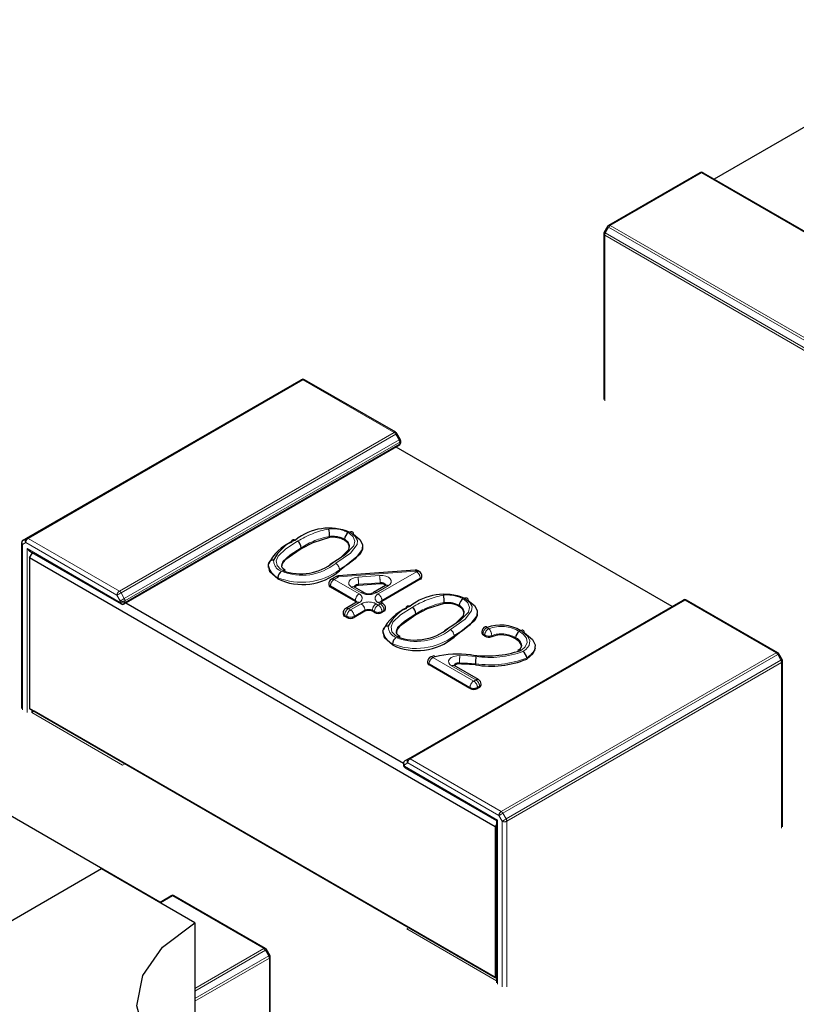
# Model space of a CAD drawing. Header units: millimetres. Extents: x 95 to 199, y 62 to 150.
# Tile 21 of 37: x 164.15 to 165.33, y 113.2 to 114.7. Entities that reach past the tile are written whole.
import ezdxf

# ---------------------------------------------------------------- set-up
doc = ezdxf.new("R2010")
doc.units = ezdxf.units.MM
doc.linetypes.add('PHANTOM', pattern=[12.7, 6.35, -1.27, 1.27, -1.27, 1.27, -1.27])

msp = doc.modelspace()

# ---------------------------------------------------------------- linework, layer by layer
at = {"color": 7, "linetype": 'Continuous', "lineweight": 25}
for p, q in [((165.6241, 114.6953), (165.2049, 114.4532)), ((165.1832, 114.4628), (165.0447, 114.3829)), ((165.1882, 114.4628), (165.6054, 114.222)), ((165.0372, 114.3699), (165.0372, 114.1185)), ((165.0429, 114.3811), (165.0379, 114.3724)), ((164.1609, 113.9077), (164.5781, 114.1485)), ((164.7215, 114.0686), (164.5831, 114.1485)), ((164.7284, 114.0581), (164.7234, 114.0667)), ((164.729, 114.0532), (164.729, 114.0556)), ((164.3094, 113.808), (164.7265, 114.0489)), ((165.1412, 113.8042), (164.722, 114.0462)), ((164.1559, 113.9048), (164.1609, 113.9077)), ((164.6211, 113.9106), (164.6211, 113.909)), ((164.6439, 113.9064), (164.6439, 113.9048)), ((164.1534, 113.9005), (164.1534, 113.649)), ((164.1619, 113.8919), (164.1654, 113.8882)), ((164.5781, 113.8933), (164.5781, 113.8917)), ((164.1654, 113.8882), (164.3044, 113.808)), ((164.1654, 113.8777), (164.17, 113.8856)), ((164.8725, 113.4695), (164.1654, 113.8777)), ((164.1654, 113.8777), (164.1654, 113.649)), ((164.528, 113.8661), (164.528, 113.8634)), ((164.5426, 113.8477), (164.5426, 113.846)), ((164.6308, 113.8494), (164.6238, 113.8454)), ((164.7509, 113.8592), (164.6342, 113.8504)), ((164.7572, 113.8571), (164.7555, 113.8581)), ((164.7612, 113.8486), (164.7612, 113.8502)), ((164.6198, 113.8385), (164.6198, 113.8368)), ((164.6602, 113.8116), (164.6222, 113.8336)), ((164.673, 113.8253), (164.6588, 113.8335)), ((164.6978, 113.8385), (164.6651, 113.8361)), ((164.7062, 113.836), (164.6877, 113.8253)), ((164.7588, 113.8453), (164.7005, 113.8116)), ((164.3119, 113.8095), (164.7332, 113.5662)), ((164.6618, 113.8104), (164.6456, 113.801)), ((164.6618, 113.8104), (164.6618, 113.8103)), ((164.702, 113.8086), (164.6989, 113.8104)), ((164.706, 113.8), (164.706, 113.8016)), ((164.7407, 113.5729), (165.1579, 113.8138)), ((164.7952, 113.8101), (164.7952, 113.8085)), ((164.818, 113.8059), (164.818, 113.8043)), ((165.3014, 113.7338), (165.1629, 113.8138)), ((164.6416, 113.7941), (164.6416, 113.7925)), ((164.6471, 113.7874), (164.6439, 113.7892)), ((164.6747, 113.7967), (164.6585, 113.7874)), ((164.6892, 113.7949), (164.686, 113.7967)), ((164.7037, 113.7967), (164.7005, 113.7949)), ((164.7522, 113.7928), (164.7522, 113.7912)), ((164.7021, 113.7656), (164.7021, 113.7629)), ((164.8521, 113.7656), (164.8521, 113.764)), ((164.8566, 113.7592), (164.8539, 113.7611)), ((164.9034, 113.7566), (164.9034, 113.755)), ((164.7166, 113.7472), (164.7166, 113.7456)), ((165.3082, 113.7234), (165.3032, 113.732)), ((164.7697, 113.7201), (164.7697, 113.7185)), ((164.8342, 113.6793), (164.7721, 113.7152)), ((164.8471, 113.693), (164.8104, 113.7142)), ((164.8426, 113.7171), (164.8426, 113.7155)), ((164.9204, 113.7258), (164.9204, 113.7242)), ((165.3089, 113.4694), (165.3089, 113.7209)), ((164.8511, 113.6844), (164.8511, 113.6861)), ((164.8488, 113.6812), (164.8456, 113.6793)), ((164.1654, 113.649), (164.8725, 113.2408)), ((164.1725, 113.6449), (164.1654, 113.649)), ((164.1725, 113.6449), (164.169, 113.6429)), ((164.8746, 113.2396), (164.1725, 113.6449)), ((164.3634, 113.3552), (163.9442, 113.5972)), ((164.7332, 113.5657), (164.7332, 113.5633)), ((164.7357, 113.5701), (164.7407, 113.5729)), ((164.7357, 113.559), (164.8746, 113.4788)), ((164.8746, 113.473), (164.8725, 113.4695)), ((164.8746, 113.4788), (164.8761, 113.4797)), ((164.8746, 113.4788), (164.8746, 113.2327)), ((164.8725, 113.4695), (164.8725, 113.2408)), ((164.2749, 113.4055), (163.7269, 113.0891)), ((164.4163, 113.3238), (164.2749, 113.4055)), ((164.3627, 113.3547), (164.3801, 113.3648)), ((164.5236, 113.2848), (164.3851, 113.3648)), ((164.4163, 113.3238), (164.4163, 113.1197)), ((164.5304, 113.2743), (164.5254, 113.283)), ((164.5311, 113.0375), (164.5311, 113.2718)), ((164.8725, 113.2408), (164.8746, 113.2396))]:
    msp.add_line(p, q, dxfattribs=at)
at = {"color": 8, "linetype": 'PHANTOM', "lineweight": 18}
for p, q in [((165.1857, 114.4626), (165.0472, 114.3826)), ((165.6029, 114.2217), (165.1857, 114.4626)), ((165.0447, 114.38), (165.0397, 114.3713)), ((165.0397, 114.3713), (165.4569, 114.1305)), ((165.4619, 114.1392), (165.0447, 114.38)), ((165.0472, 114.3826), (165.4644, 114.1418)), ((165.4559, 114.127), (165.0387, 114.3679)), ((165.0387, 114.3679), (165.0387, 114.1164)), ((164.5806, 114.1483), (164.1634, 113.9074)), ((164.719, 114.0683), (164.5806, 114.1483)), ((164.3019, 113.8275), (164.719, 114.0683)), ((164.7215, 114.0657), (164.3044, 113.8248)), ((164.3094, 113.8162), (164.7265, 114.057)), ((164.7265, 114.057), (164.7215, 114.0657)), ((164.7276, 114.0535), (164.3104, 113.8127)), ((164.3104, 113.8103), (164.7276, 114.0511)), ((164.7276, 114.0511), (164.7276, 114.0535)), ((164.1634, 113.9074), (164.3019, 113.8275)), ((164.1598, 113.9013), (164.1548, 113.8984)), ((164.1548, 113.8984), (164.1548, 113.647)), ((164.2983, 113.8214), (164.1598, 113.9013)), ((164.1619, 113.8919), (164.3033, 113.8103)), ((164.1619, 113.6429), (164.1619, 113.8919)), ((164.169, 113.8862), (164.169, 113.8838)), ((164.6348, 113.849), (164.6278, 113.845)), ((164.7515, 113.8577), (164.6348, 113.849)), ((164.6361, 113.8598), (164.6361, 113.8582)), ((164.664, 113.8488), (164.6968, 113.8513)), ((164.6949, 113.8231), (164.7532, 113.8567)), ((164.7588, 113.8469), (164.7005, 113.8133)), ((164.7532, 113.8567), (164.7515, 113.8577)), ((164.7588, 113.8453), (164.7588, 113.8469)), ((164.6602, 113.8133), (164.6222, 113.8352)), ((164.6222, 113.8352), (164.6222, 113.8336)), ((164.6278, 113.845), (164.6658, 113.8231)), ((164.669, 113.8249), (164.6548, 113.8331)), ((164.6978, 113.8402), (164.6651, 113.8377)), ((164.6651, 113.8377), (164.6651, 113.8361)), ((164.7102, 113.8356), (164.6917, 113.8249)), ((164.6978, 113.8385), (164.6978, 113.8402)), ((164.3033, 113.8127), (164.2983, 113.8214)), ((164.3044, 113.8248), (164.3094, 113.8162)), ((164.3033, 113.8103), (164.3033, 113.8127)), ((164.3104, 113.8127), (164.3104, 113.8103)), ((164.6658, 113.81), (164.6496, 113.8006)), ((164.6528, 113.7988), (164.669, 113.8082)), ((164.6602, 113.8116), (164.6602, 113.8133)), ((164.6917, 113.8082), (164.6949, 113.8063)), ((164.698, 113.8082), (164.6949, 113.81)), ((164.6949, 113.8063), (164.698, 113.8082)), ((164.7005, 113.8133), (164.7005, 113.8116)), ((165.1604, 113.8135), (164.7432, 113.5727)), ((165.2989, 113.7336), (165.1604, 113.8135)), ((164.6471, 113.789), (164.6439, 113.7908)), ((164.6439, 113.7908), (164.6439, 113.7892)), ((164.6471, 113.7874), (164.6471, 113.789)), ((164.6496, 113.8006), (164.6528, 113.7988)), ((164.6747, 113.7984), (164.6585, 113.789)), ((164.6585, 113.789), (164.6585, 113.7874)), ((164.6747, 113.7967), (164.6747, 113.7984)), ((164.6892, 113.7965), (164.686, 113.7984)), ((164.686, 113.7984), (164.686, 113.7967)), ((164.6892, 113.7949), (164.6892, 113.7965)), ((164.7037, 113.7984), (164.7005, 113.7965)), ((164.7005, 113.7965), (164.7005, 113.7949)), ((164.7037, 113.7967), (164.7037, 113.7984)), ((164.8601, 113.7721), (164.8628, 113.7703)), ((164.8101, 113.7593), (164.8101, 113.7577)), ((164.8566, 113.7608), (164.8539, 113.7627)), ((164.8539, 113.7627), (164.8539, 113.7611)), ((164.8566, 113.7592), (164.8566, 113.7608)), ((164.8672, 113.7599), (164.8672, 113.7583)), ((164.7812, 113.7278), (164.7777, 113.7267)), ((164.7777, 113.7267), (164.8399, 113.6908)), ((164.8817, 113.4928), (165.2989, 113.7336)), ((165.3014, 113.731), (164.8842, 113.4901)), ((165.3064, 113.7223), (165.3014, 113.731)), ((164.8342, 113.681), (164.7721, 113.7169)), ((164.7721, 113.7169), (164.7721, 113.7152)), ((164.8431, 113.6926), (164.8064, 113.7138)), ((164.8183, 113.7184), (164.8183, 113.7168)), ((164.8892, 113.4815), (165.3064, 113.7223)), ((165.3074, 113.7188), (164.8902, 113.478)), ((165.3074, 113.4674), (165.3074, 113.7188)), ((164.8399, 113.6908), (164.8431, 113.6926)), ((164.8488, 113.6828), (164.8456, 113.681)), ((164.8488, 113.6812), (164.8488, 113.6828)), ((164.8342, 113.6793), (164.8342, 113.681)), ((164.8456, 113.681), (164.8456, 113.6793)), ((164.169, 113.647), (164.169, 113.6429)), ((164.169, 113.6429), (164.3069, 113.5633)), ((164.3069, 113.5633), (164.3104, 113.5653)), ((164.7397, 113.5666), (164.7347, 113.5637)), ((164.7347, 113.5637), (164.7347, 113.5613)), ((164.8781, 113.4866), (164.7397, 113.5666)), ((164.7432, 113.5727), (164.8817, 113.4928)), ((164.7347, 113.5613), (164.8761, 113.4797)), ((164.8842, 113.4901), (164.8892, 113.4815)), ((164.8761, 113.4797), (164.8761, 113.2306)), ((164.8831, 113.478), (164.8781, 113.4866)), ((164.8831, 113.2265), (164.8831, 113.478)), ((164.8902, 113.478), (164.8902, 113.2265)), ((164.3826, 113.3645), (164.3642, 113.3539)), ((164.5211, 113.2846), (164.3826, 113.3645)), ((164.7417, 113.3163), (164.7382, 113.3143)), ((164.7382, 113.3143), (164.8746, 113.2355)), ((164.4163, 113.2241), (164.5211, 113.2846)), ((164.5236, 113.2819), (164.4163, 113.22)), ((164.5286, 113.2733), (164.5236, 113.2819)), ((164.4163, 113.2085), (164.5286, 113.2733)), ((164.5296, 113.2698), (164.4163, 113.2044)), ((164.5296, 113.0378), (164.5296, 113.2698))]:
    msp.add_line(p, q, dxfattribs=at)
at = {"color": 8, "linetype": 'PHANTOM', "lineweight": 18, "flags": 128}
for points in [[(165.1832, 114.4628), (165.1838, 114.463), (165.1844, 114.4631), (165.185, 114.4629), (165.1857, 114.4626), (165.1857, 114.4626)], [(165.0372, 114.3699), (165.0373, 114.3693), (165.0376, 114.3688), (165.0381, 114.3683), (165.0387, 114.3679), (165.0387, 114.3679)], [(165.0379, 114.3724), (165.038, 114.3724), (165.0382, 114.3722), (165.0386, 114.372), (165.0391, 114.3717), (165.0397, 114.3713), (165.0397, 114.3713)], [(165.0429, 114.3811), (165.043, 114.381), (165.0432, 114.3809), (165.0436, 114.3807), (165.0441, 114.3804), (165.0447, 114.38), (165.0447, 114.38)], [(165.0447, 114.3829), (165.0453, 114.3831), (165.0459, 114.3831), (165.0466, 114.383), (165.0472, 114.3826), (165.0472, 114.3826)], [(164.5831, 114.1485), (164.5825, 114.1487), (164.5819, 114.1487), (164.5812, 114.1486), (164.5806, 114.1483), (164.5806, 114.1483)], [(164.7215, 114.0686), (164.721, 114.0688), (164.7204, 114.0688), (164.7197, 114.0686), (164.719, 114.0683), (164.719, 114.0683)], [(164.7234, 114.0667), (164.7233, 114.0667), (164.7231, 114.0666), (164.7227, 114.0664), (164.7222, 114.0661), (164.7215, 114.0657), (164.7215, 114.0657)], [(164.7284, 114.0581), (164.7283, 114.058), (164.7281, 114.0579), (164.7277, 114.0577), (164.7272, 114.0574), (164.7265, 114.057), (164.7265, 114.057)], [(164.7276, 114.0535), (164.7282, 114.054), (164.7287, 114.0545), (164.729, 114.055), (164.729, 114.0556), (164.729, 114.0556)], [(164.7276, 114.0511), (164.7282, 114.0516), (164.7287, 114.0521), (164.729, 114.0526), (164.729, 114.0532), (164.729, 114.0532)], [(164.6496, 113.9162), (164.6507, 113.9155), (164.6569, 113.91), (164.6595, 113.9031), (164.6581, 113.8961), (164.6449, 113.8827), (164.6272, 113.8714)], [(164.6304, 113.8696), (164.6529, 113.8851), (164.6627, 113.898), (164.6632, 113.9043), (164.66, 113.9104), (164.653, 113.9162), (164.6516, 113.917)], [(164.1534, 113.9005), (164.1535, 113.8999), (164.1537, 113.8994), (164.1542, 113.8989), (164.1548, 113.8984), (164.1548, 113.8984)], [(164.55, 113.8585), (164.5464, 113.8609), (164.5417, 113.8663), (164.5402, 113.8736), (164.5429, 113.8807), (164.5547, 113.8918), (164.5725, 113.9032)], [(164.5781, 113.8933), (164.561, 113.8824), (164.5503, 113.8724), (164.5482, 113.8668), (164.5484, 113.866)], [(164.6548, 113.8331), (164.6521, 113.8352), (164.6505, 113.8376), (164.6501, 113.8401), (164.651, 113.8426), (164.653, 113.8449), (164.656, 113.8468), (164.6598, 113.8481), (164.664, 113.8488)], [(164.6968, 113.8513), (164.7017, 113.8512), (164.7064, 113.8502), (164.7104, 113.8485), (164.7132, 113.8462), (164.7147, 113.8435), (164.7146, 113.8406), (164.7131, 113.8379), (164.7102, 113.8356)], [(164.3044, 113.8248), (164.3036, 113.8244), (164.3028, 113.8239), (164.302, 113.8235), (164.3011, 113.823), (164.3003, 113.8225), (164.2995, 113.8221), (164.2989, 113.8217), (164.2983, 113.8214)], [(164.3094, 113.8162), (164.3086, 113.8158), (164.3078, 113.8153), (164.307, 113.8148), (164.3061, 113.8143), (164.3053, 113.8138), (164.3045, 113.8134), (164.3039, 113.813), (164.3033, 113.8127)], [(164.8044, 113.7691), (164.8269, 113.7846), (164.8367, 113.7975), (164.8373, 113.8039), (164.834, 113.8099), (164.827, 113.8157), (164.8256, 113.8166)], [(164.3094, 113.808), (164.3098, 113.8084), (164.3101, 113.8089), (164.3103, 113.8095), (164.3104, 113.8103), (164.3104, 113.8103)], [(164.724, 113.758), (164.7205, 113.7604), (164.7157, 113.7658), (164.7143, 113.7731), (164.7169, 113.7802), (164.7287, 113.7913), (164.7466, 113.8027)], [(164.8237, 113.8157), (164.8247, 113.815), (164.831, 113.8095), (164.8336, 113.8026), (164.8321, 113.7956), (164.819, 113.7823), (164.8013, 113.771)], [(165.1604, 113.8135), (165.1611, 113.8139), (165.1617, 113.814), (165.1623, 113.814), (165.1629, 113.8138), (165.1629, 113.8138)], [(164.7522, 113.7928), (164.735, 113.7819), (164.7243, 113.772), (164.7223, 113.7664), (164.7224, 113.7655)], [(164.9092, 113.7663), (164.9152, 113.762), (164.92, 113.7558), (164.921, 113.7495), (164.9182, 113.7429), (164.9122, 113.7379), (164.9115, 113.7375), (164.9112, 113.7373)], [(164.9146, 113.7356), (164.9191, 113.7386), (164.9242, 113.745), (164.9251, 113.7519), (164.9219, 113.7587), (164.9134, 113.7659), (164.9112, 113.7671)], [(164.8064, 113.7138), (164.8035, 113.716), (164.802, 113.7187), (164.8018, 113.7215), (164.8032, 113.7242), (164.8058, 113.7265), (164.8096, 113.7283), (164.814, 113.7293), (164.8189, 113.7295)], [(164.8189, 113.7295), (164.831, 113.729), (164.8432, 113.7283)], [(165.2989, 113.7336), (165.2996, 113.7339), (165.3002, 113.7341), (165.3008, 113.734), (165.3014, 113.7338), (165.3014, 113.7338)], [(165.3014, 113.731), (165.302, 113.7313), (165.3025, 113.7316), (165.3029, 113.7318), (165.3031, 113.732), (165.3032, 113.732)], [(164.8426, 113.7171), (164.8304, 113.7178), (164.8183, 113.7184)], [(165.3064, 113.7223), (165.307, 113.7227), (165.3075, 113.723), (165.3079, 113.7232), (165.3081, 113.7233), (165.3082, 113.7234)], [(165.3074, 113.7188), (165.308, 113.7192), (165.3085, 113.7197), (165.3088, 113.7203), (165.3089, 113.7209), (165.3089, 113.7209)], [(164.7332, 113.5657), (164.7333, 113.5652), (164.7336, 113.5646), (164.734, 113.5641), (164.7347, 113.5637), (164.7347, 113.5637)], [(164.7332, 113.5633), (164.7333, 113.5628), (164.7336, 113.5622), (164.734, 113.5617), (164.7347, 113.5613), (164.7347, 113.5613)], [(164.7357, 113.559), (164.7353, 113.5594), (164.7349, 113.5599), (164.7347, 113.5605), (164.7347, 113.5613), (164.7347, 113.5613)], [(164.8781, 113.4866), (164.8787, 113.4869), (164.8794, 113.4873), (164.8801, 113.4878), (164.881, 113.4882), (164.8818, 113.4887), (164.8826, 113.4892), (164.8834, 113.4897), (164.8842, 113.4901)], [(164.8831, 113.478), (164.8837, 113.4783), (164.8844, 113.4787), (164.8851, 113.4791), (164.886, 113.4796), (164.8868, 113.4801), (164.8876, 113.4806), (164.8884, 113.481), (164.8892, 113.4815)], [(164.3826, 113.3645), (164.3833, 113.3648), (164.3839, 113.365), (164.3845, 113.365), (164.3851, 113.3648), (164.3851, 113.3648)], [(164.5211, 113.2846), (164.5217, 113.2849), (164.5224, 113.285), (164.523, 113.285), (164.5236, 113.2848), (164.5236, 113.2848)], [(164.5236, 113.2819), (164.5242, 113.2823), (164.5247, 113.2826), (164.5251, 113.2828), (164.5253, 113.2829), (164.5254, 113.283)], [(164.5286, 113.2733), (164.5292, 113.2736), (164.5297, 113.2739), (164.5301, 113.2742), (164.5303, 113.2743), (164.5304, 113.2743)], [(164.5296, 113.2698), (164.5302, 113.2702), (164.5307, 113.2707), (164.531, 113.2713), (164.5311, 113.2718), (164.5311, 113.2718)]]:
    msp.add_lwpolyline(points, dxfattribs=at)
at = {"color": 7, "linetype": 'Continuous', "lineweight": 25, "flags": 128}
for points in [[(164.5635, 113.9017), (164.5636, 113.9029), (164.5639, 113.9039), (164.5644, 113.9047), (164.5651, 113.9053), (164.566, 113.9056), (164.567, 113.9056), (164.568, 113.9054), (164.5692, 113.9049)], [(164.6211, 113.909), (164.5954, 113.9007), (164.5781, 113.8917)], [(164.6216, 113.8682), (164.6217, 113.8682), (164.6386, 113.8791), (164.6504, 113.8908), (164.6515, 113.8964), (164.6495, 113.9017), (164.6448, 113.9058), (164.6439, 113.9064)], [(164.6571, 113.9138), (164.6572, 113.9138), (164.6672, 113.9058), (164.6712, 113.8984), (164.6704, 113.8904), (164.6597, 113.8762), (164.6487, 113.8676), (164.6361, 113.8598)], [(164.6516, 113.917), (164.6527, 113.9176), (164.6537, 113.9178), (164.6547, 113.9178), (164.6555, 113.9175), (164.6562, 113.9169), (164.6567, 113.9161), (164.657, 113.915), (164.6571, 113.9138)], [(164.5781, 113.8917), (164.5533, 113.8744), (164.5493, 113.8693), (164.5483, 113.8643)], [(164.6709, 113.8939), (164.6712, 113.891), (164.6675, 113.8835), (164.6361, 113.8582)], [(164.6514, 113.8942), (164.6515, 113.8947), (164.6495, 113.9001), (164.6439, 113.9048)], [(164.5284, 113.8661), (164.5281, 113.8675), (164.5282, 113.8686)], [(164.5426, 113.846), (164.5303, 113.8568), (164.5287, 113.8645)], [(164.5541, 113.8587), (164.5533, 113.8592), (164.5497, 113.8622), (164.5484, 113.8644), (164.5484, 113.866)], [(164.6588, 113.8335), (164.6579, 113.8341), (164.6579, 113.8342)], [(164.7071, 113.8366), (164.7071, 113.8367), (164.7065, 113.8362), (164.7062, 113.836), (164.7062, 113.836)], [(164.8256, 113.8166), (164.8267, 113.8171), (164.8278, 113.8173), (164.8287, 113.8173), (164.8296, 113.817), (164.8303, 113.8164), (164.8308, 113.8156), (164.8311, 113.8146), (164.8312, 113.8133)], [(164.6618, 113.8103), (164.6612, 113.8109), (164.6602, 113.8116)], [(164.6628, 113.8111), (164.6625, 113.8108), (164.6618, 113.8104)], [(164.6989, 113.8104), (164.6984, 113.8107), (164.6979, 113.8111), (164.6979, 113.8111)], [(164.7005, 113.8116), (164.6995, 113.8109), (164.6989, 113.8103)], [(164.7376, 113.8012), (164.7377, 113.8024), (164.738, 113.8034), (164.7385, 113.8042), (164.7392, 113.8048), (164.74, 113.8051), (164.741, 113.8052), (164.7421, 113.8049), (164.7432, 113.8044)], [(164.7952, 113.8085), (164.7694, 113.8003), (164.7522, 113.7912)], [(164.7957, 113.7677), (164.7957, 113.7677), (164.8127, 113.7786), (164.8245, 113.7903), (164.8256, 113.7959), (164.8236, 113.8012), (164.8189, 113.8054), (164.818, 113.8059)], [(164.8312, 113.8133), (164.8312, 113.8133), (164.8412, 113.8054), (164.8452, 113.798), (164.8445, 113.7899), (164.8337, 113.7757), (164.8227, 113.7671), (164.8101, 113.7593)], [(164.8255, 113.7937), (164.8256, 113.7942), (164.8235, 113.7997), (164.818, 113.8043)], [(164.7522, 113.7912), (164.7274, 113.7739), (164.7234, 113.7688), (164.7224, 113.7638)], [(164.845, 113.7934), (164.8452, 113.7905), (164.8415, 113.783), (164.8101, 113.7577)], [(164.7025, 113.7657), (164.7021, 113.767), (164.7022, 113.7681)], [(164.7166, 113.7456), (164.7044, 113.7564), (164.7028, 113.764)], [(164.7281, 113.7582), (164.7274, 113.7587), (164.7237, 113.7617), (164.7225, 113.7639), (164.7225, 113.7655)], [(164.9168, 113.7639), (164.9167, 113.7652), (164.9164, 113.7662), (164.9158, 113.767), (164.9152, 113.7676), (164.9143, 113.7679), (164.9134, 113.7679), (164.9123, 113.7677), (164.9112, 113.7671)], [(164.9168, 113.7639), (164.9168, 113.7639), (164.9292, 113.7541), (164.9331, 113.7458), (164.932, 113.7373), (164.9257, 113.7294), (164.9204, 113.7258)], [(164.9123, 113.7416), (164.9126, 113.7454), (164.9093, 113.7506), (164.9034, 113.755)], [(164.9329, 113.7418), (164.9332, 113.741), (164.9297, 113.7319), (164.9204, 113.7242)], [(164.7789, 113.7289), (164.7782, 113.7287), (164.7749, 113.7276)], [(164.8104, 113.7142), (164.8095, 113.7148), (164.8095, 113.7148)], [(164.5689, 113.0316), (164.4927, 113.0469), (164.4264, 113.0733), (164.3746, 113.109), (164.3412, 113.1514), (164.3285, 113.1973), (164.3375, 113.2436), (164.3674, 113.2868), (164.4163, 113.3238)]]:
    msp.add_lwpolyline(points, dxfattribs=at)
at = {"color": 7, "linetype": 'Continuous', "lineweight": 25}
for centre, radius, start, end in [((165.1857, 114.4585), 0.005, 60.0027, 119.9973), ((165.0422, 114.3699), 0.005, 150, 180), ((165.0472, 114.3786), 0.005, 119.9973, 150), ((164.5806, 114.1442), 0.005, 60.0027, 120.0054), ((164.719, 114.0642), 0.005, 30, 60.0027), ((164.724, 114.0556), 0.005, 0, 30), ((164.724, 114.0532), 0.005, 299.9973, 0), ((164.6206, 113.8412), 0.0819, 67.8284, 128.9355), ((164.5777, 113.9107), 0.0434, 359.8395, 14.6261), ((164.626, 113.8714), 0.0378, 61.6892, 97.373), ((164.6561, 113.9059), 0.0122, 122.2108, 177.598), ((164.1584, 113.9005), 0.005, 120.0054, 180), ((164.5889, 113.8391), 0.0675, 112.0898, 154.1382), ((164.5927, 113.8462), 0.0633, 111.8493, 153.3592), ((164.5657, 113.8928), 0.0124, 2.5205, 56.7134), ((164.5351, 113.8677), 0.00692, 80.9703, 172.9118), ((164.5773, 113.9324), 0.0788, 249.7165, 309.326), ((164.58, 113.9237), 0.0863, 244.2495, 310.5149), ((164.555, 113.8471), 0.0125, 123.5433, 177.4343), ((164.5522, 113.8556), 0.00365, 58.8546, 127.7186), ((164.6348, 113.8425), 0.008, 94.2725, 119.9973), ((164.7515, 113.8512), 0.008, 60.0027, 94.2725), ((164.7532, 113.8502), 0.008, 0, 60.0027), ((164.7572, 113.849), 0.00402, 294.3747, 354.3052), ((164.6278, 113.8385), 0.008, 119.9973, 180), ((164.6238, 113.8372), 0.00402, 185.6948, 245.6253), ((164.6651, 113.8273), 0.00878, 90.2366, 135.3753), ((164.6993, 113.8289), 0.00971, 46.0596, 98.972), ((164.6804, 113.8391), 0.0156, 242.381, 297.5802), ((164.7947, 113.7407), 0.0819, 67.8284, 128.9355), ((164.7518, 113.8102), 0.0434, 359.8395, 14.6261), ((164.3069, 113.8123), 0.005, 240.0027, 299.9973), ((164.6496, 113.7941), 0.008, 119.9973, 180), ((164.698, 113.8016), 0.008, 0, 60.0027), ((164.763, 113.7386), 0.0675, 112.0898, 154.1382), ((164.7668, 113.7457), 0.0633, 111.8493, 153.3592), ((164.7397, 113.7923), 0.0124, 2.5205, 56.7134), ((164.8, 113.771), 0.0378, 61.6892, 97.373), ((164.8302, 113.8054), 0.0122, 122.2108, 177.598), ((165.1604, 113.8095), 0.005, 60.0027, 120.0054), ((164.6456, 113.7929), 0.00402, 185.6948, 245.6253), ((164.6528, 113.7983), 0.0123, 242.6097, 297.3903), ((164.6804, 113.7858), 0.0123, 62.6097, 117.3903), ((164.6949, 113.8058), 0.0123, 242.6097, 297.3903), ((164.702, 113.8004), 0.00402, 294.3747, 354.3052), ((164.7091, 113.7672), 0.00692, 80.9703, 172.9118), ((164.8601, 113.7656), 0.008, 110.1241, 180), ((164.858, 113.7704), 0.00279, 38.8151, 102.0154), ((164.8806, 113.7172), 0.0587, 58.4501, 110.3678), ((164.7541, 113.8233), 0.0863, 244.2495, 310.5149), ((164.7291, 113.7466), 0.0125, 123.5433, 177.4343), ((164.7513, 113.8319), 0.0788, 249.7165, 309.326), ((164.7262, 113.7551), 0.00365, 58.8546, 127.7186), ((164.8557, 113.7642), 0.00361, 183.2584, 240.2024), ((164.8629, 113.7697), 0.0122, 239.1555, 290.8205), ((164.8818, 113.7183), 0.0425, 59.4967, 110.1154), ((164.9155, 113.756), 0.0121, 121.2794, 177.1267), ((164.904, 113.7461), 0.00899, 289.9133, 347.4859), ((164.7777, 113.7201), 0.008, 110.7235, 180), ((164.7792, 113.7266), 0.00234, 30.7124, 96.5022), ((164.8176, 113.5631), 0.1686, 84.0876, 102.4642), ((164.86, 113.888), 0.1591, 260.9185, 288.7649), ((164.9412, 113.7172), 0.0986, 173.5264, 180.0107), ((164.909, 113.7345), 0.0036, 50.7245, 120.049), ((164.9083, 113.7252), 0.0121, 2.7425, 58.4913), ((165.2989, 113.7295), 0.005, 30, 60.0027), ((164.7737, 113.7188), 0.00394, 184.9843, 246.3359), ((164.8172, 113.707), 0.00984, 83.8203, 133.3663), ((164.7455, 112.0754), 1.643, 86.615, 87.4624), ((164.866, 113.8581), 0.1446, 260.6502, 292.0729), ((165.3039, 113.7209), 0.005, 0, 30), ((164.8431, 113.6861), 0.008, 0, 60.0027), ((164.8471, 113.6848), 0.00402, 294.3747, 354.3052), ((164.8399, 113.6903), 0.0123, 242.6097, 297.3903), ((164.7382, 113.5657), 0.005, 120.0054, 180), ((164.7382, 113.5633), 0.005, 180, 240.0027), ((164.3826, 113.3604), 0.005, 60.0027, 120.0054), ((164.5211, 113.2805), 0.005, 30, 60.0027), ((164.5261, 113.2718), 0.005, 0, 30)]:
    msp.add_arc(centre, radius, start, end, dxfattribs=at)
at = {"color": 8, "linetype": 'PHANTOM', "lineweight": 18}
for centre, radius, start, end in [((165.1872, 114.4605), 0.00251, 65.686, 125.6182), ((165.0459, 114.3676), 0.00721, 148.8563, 178.0435), ((165.0511, 114.3765), 0.00721, 121.9547, 151.1444), ((164.5791, 114.1462), 0.00251, 54.3818, 114.314), ((164.7152, 114.0622), 0.00721, 28.8556, 58.0453), ((164.7204, 114.0533), 0.00721, 1.9565, 31.1437), ((164.7252, 114.0508), 0.0024, 304.0564, 7.2558), ((164.6471, 113.7826), 0.1418, 101.1267, 121.738), ((164.6258, 113.871), 0.0511, 62.2426, 96.853), ((164.1636, 113.904), 0.00461, 126.3512, 215.1851), ((164.1675, 113.901), 0.00768, 122.6055, 177.3945), ((164.1619, 113.9054), 0.00251, 54.3818, 114.314), ((164.6442, 113.7909), 0.1219, 100.9093, 122.8494), ((164.6257, 113.8714), 0.0394, 62.4359, 96.6262), ((164.1586, 113.9011), 0.00461, 126.3512, 215.1851), ((164.5537, 113.8709), 0.0257, 190.5929, 244.3966), ((164.5539, 113.8743), 0.0178, 179.2724, 251.0527), ((164.579, 113.9335), 0.082, 247.887, 308.7695), ((164.6239, 113.8592), 0.0122, 2.6726, 57.8422), ((164.5784, 113.9376), 0.0968, 248.2493, 306.5151), ((164.6324, 113.8457), 0.00402, 54.3818, 114.314), ((164.6331, 113.8491), 0.0017, 355.0831, 49.7327), ((164.6045, 113.8377), 0.0606, 359.9946, 10.5619), ((164.6372, 113.8402), 0.0606, 359.9946, 10.5619), ((164.7498, 113.8579), 0.0017, 355.0831, 49.7327), ((164.7538, 113.8544), 0.00402, 65.686, 125.6182), ((164.7555, 113.8535), 0.00402, 65.686, 125.6182), ((164.7465, 113.8464), 0.0123, 2.6055, 57.3945), ((164.7572, 113.8506), 0.00402, 294.3747, 354.3052), ((164.6238, 113.8389), 0.00402, 185.6948, 245.6253), ((164.6345, 113.8346), 0.0123, 122.6055, 177.3945), ((164.6255, 113.8417), 0.00402, 54.3818, 114.314), ((164.6571, 113.8299), 0.00402, 65.686, 125.6182), ((164.6647, 113.8304), 0.00732, 86.7286, 151.7937), ((164.6997, 113.8321), 0.00823, 30.564, 102.9193), ((164.7078, 113.8323), 0.00402, 54.3818, 114.314), ((164.306, 113.821), 0.00768, 122.6055, 177.3945), ((164.298, 113.8214), 0.00721, 28.8556, 58.0453), ((164.3032, 113.8124), 0.00721, 1.9565, 31.1437), ((164.6725, 113.8127), 0.0123, 122.6055, 177.3945), ((164.6634, 113.8165), 0.00699, 290.7834, 69.2166), ((164.6714, 113.8217), 0.00392, 63.9024, 126.3961), ((164.6804, 113.8467), 0.0246, 242.6097, 297.3903), ((164.6893, 113.8218), 0.00392, 53.5925, 116.2247), ((164.6973, 113.8165), 0.00699, 110.7834, 249.2166), ((164.6882, 113.8127), 0.0123, 2.6055, 57.3945), ((164.8211, 113.6821), 0.1418, 101.1267, 121.738), ((164.7999, 113.7705), 0.0511, 62.2426, 96.853), ((164.3069, 113.8195), 0.00769, 242.6097, 297.3903), ((164.3069, 113.8171), 0.00769, 242.6097, 297.3903), ((164.3057, 113.81), 0.0024, 172.7442, 235.9436), ((164.6473, 113.7974), 0.00402, 54.3818, 114.314), ((164.6583, 113.8094), 0.00434, 18.3022, 64.4449), ((164.6635, 113.8067), 0.00402, 54.3818, 114.314), ((164.6804, 113.7863), 0.0246, 62.6097, 117.3903), ((164.6624, 113.7978), 0.0123, 2.6055, 57.3945), ((164.6983, 113.7978), 0.0123, 122.6055, 177.3945), ((164.7015, 113.796), 0.0123, 122.6055, 177.3945), ((164.6972, 113.8067), 0.00402, 65.686, 125.6182), ((164.6882, 113.796), 0.0123, 2.6055, 57.3945), ((164.7004, 113.8049), 0.00402, 65.686, 125.6182), ((164.6914, 113.7978), 0.0123, 2.6055, 57.3945), ((164.7024, 113.8094), 0.00433, 115.534, 161.9097), ((164.702, 113.802), 0.00402, 294.3747, 354.3052), ((164.8183, 113.6905), 0.1219, 100.9093, 122.8494), ((164.7997, 113.7709), 0.0394, 62.4359, 96.6262), ((165.1589, 113.8115), 0.00251, 54.3818, 114.314), ((164.6456, 113.7945), 0.00402, 185.6948, 245.6253), ((164.6562, 113.7903), 0.0123, 122.6055, 177.3945), ((164.6594, 113.7884), 0.0123, 122.6055, 177.3945), ((164.6528, 113.7999), 0.0123, 242.6097, 297.3903), ((164.6462, 113.7884), 0.0123, 2.6055, 57.3945), ((164.6804, 113.7874), 0.0123, 62.6097, 117.3903), ((164.6949, 113.8074), 0.0123, 242.6097, 297.3903), ((164.728, 113.7738), 0.0178, 179.2724, 251.0527), ((164.8653, 113.762), 0.0113, 116.9171, 176.655), ((164.8818, 113.719), 0.0547, 59.9118, 110.3342), ((164.7277, 113.7704), 0.0257, 190.5929, 244.3966), ((164.7525, 113.8371), 0.0968, 248.2493, 306.5151), ((164.7531, 113.833), 0.082, 247.887, 308.7695), ((164.7979, 113.7587), 0.0122, 2.6726, 57.8422), ((164.8557, 113.7658), 0.00361, 183.2584, 240.2024), ((164.8679, 113.7602), 0.0113, 116.9171, 176.655), ((164.8629, 113.7713), 0.0122, 239.1555, 290.8205), ((164.852, 113.7595), 0.0152, 1.2738, 44.7175), ((164.8819, 113.7204), 0.0421, 59.2337, 110.3785), ((164.8983, 113.743), 0.0146, 4.8765, 69.5704), ((164.7844, 113.7163), 0.0123, 122.6055, 177.3945), ((164.7755, 113.7248), 0.00286, 40.0199, 102.8757), ((164.924, 113.7184), 0.1057, 173.9613, 180.0105), ((164.8644, 113.8739), 0.1472, 261.7027, 289.9295), ((165.2951, 113.7275), 0.00721, 28.8556, 58.0453), ((164.7737, 113.7205), 0.00394, 184.9843, 246.3359), ((164.8087, 113.7105), 0.00402, 65.686, 125.6182), ((164.8169, 113.7102), 0.00829, 80.3093, 148.7941), ((164.8652, 113.8672), 0.1517, 261.411, 291.3121), ((165.3002, 113.7186), 0.00721, 1.9565, 31.1437), ((164.8465, 113.6804), 0.0123, 122.6055, 177.3945), ((164.8333, 113.6804), 0.0123, 2.6055, 57.3945), ((164.8454, 113.6893), 0.00402, 65.686, 125.6182), ((164.8365, 113.6822), 0.0123, 2.6055, 57.3945), ((164.8471, 113.6865), 0.00402, 294.3747, 354.3052), ((164.8399, 113.6919), 0.0123, 242.6097, 297.3903), ((164.7384, 113.5663), 0.00461, 126.3512, 215.1851), ((164.7434, 113.5692), 0.00461, 126.3512, 215.1851), ((164.7473, 113.5662), 0.00768, 122.6055, 177.3945), ((164.7417, 113.5707), 0.00251, 54.3818, 114.314), ((164.8858, 113.4863), 0.00768, 122.6055, 177.3945), ((164.8779, 113.4866), 0.00721, 28.8556, 58.0453), ((164.8867, 113.4848), 0.00769, 242.6097, 297.3903), ((164.883, 113.4777), 0.00721, 1.9565, 31.1437), ((164.3811, 113.3625), 0.00251, 54.3818, 114.314), ((164.5172, 113.2784), 0.00721, 28.8556, 58.0453), ((164.5224, 113.2695), 0.00721, 1.9565, 31.1437)]:
    msp.add_arc(centre, radius, start, end, dxfattribs=at)

doc.saveas('drawing.dxf')
